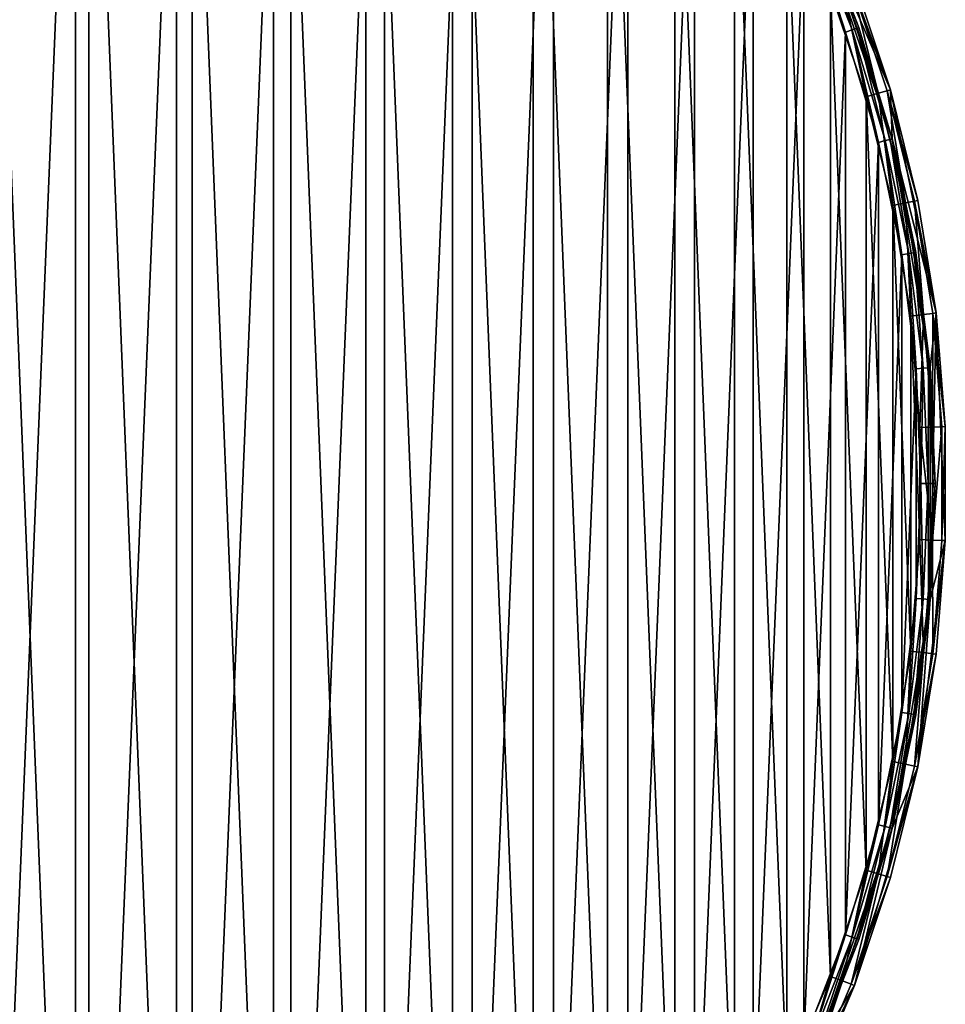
# Model space of a CAD drawing. Header units: millimetres. Extents: x 0 to 200, y 0 to 200.
# Tile 114 of 118: x 134 to 200, y 63 to 133. Entities that reach past the tile are written whole.
import ezdxf

# ---------------------------------------------------------------- set-up
doc = ezdxf.new("R2010")
doc.units = ezdxf.units.MM
doc.header["$LTSCALE"] = 25.4
doc.layers.get('0').update_dxf_attribs({"true_color": 0xff5454})

# ---------------------------------------------------------------- blocks, each defined once
blk = doc.blocks.new('HERMANOS-I-8100.STL')
at = {"color": 250, "true_color": 0x262626}
mesh = blk.add_polyface(dxfattribs=at)
corners = [(355.425, 27.822, 10.05), (352.615, 8.192, 10.05), (352.206, 12.054, 10.05), (355.312, 24.352, 10.05), (360.632, 39.848, 10.05), (361.132, 42.869, 10.05), (368.43, 54.257, 10.05), (369.178, 56.806, 10.05), (378.493, 67.186, 10.05), (379.356, 69.272, 10.05), (390.547, 78.283, 10.05), (391.402, 79.944, 10.05), (404.263, 87.244, 10.05), (405.004, 88.546, 10.05), (419.266, 93.825, 10.05), (419.81, 94.854, 10.05), (435.149, 97.847, 10.05), (435.435, 98.705, 10.05), (451.477, 99.2, 10.05), (451.477, 100, 10.05), (467.518, 98.705, 10.05), (467.804, 97.847, 10.05), (483.143, 94.854, 10.05), (483.687, 93.825, 10.05), (497.949, 88.546, 10.05), (498.691, 87.244, 10.05), (511.551, 79.944, 10.05), (512.406, 78.283, 10.05), (523.597, 69.272, 10.05), (524.46, 67.186, 10.05), (533.775, 56.806, 10.05), (534.523, 54.257, 10.05), (541.822, 42.869, 10.05), (542.321, 39.848, 10.05), (547.528, 27.822, 10.05), (547.641, 24.352, 10.05), (550.747, 12.054, 10.05), (550.338, 8.192, 10.05), (550.338, -8.192, 10.05), (351.558, -4.027, 10.05), (352.615, -8.192, 10.05), (353.497, -20.003, 10.05), (355.312, -24.352, 10.05), (357.975, -35.46, 10.05), (360.632, -39.848, 10.05), (364.874, -50, 10.05), (368.43, -54.257, 10.05), (374.016, -63.245, 10.05), (378.493, -67.186, 10.05), (385.164, -74.851, 10.05), (390.547, -78.283, 10.05), (398.03, -84.519, 10.05), (404.263, -87.244, 10.05), (412.28, -91.998, 10.05), (419.266, -93.825, 10.05), (427.545, -97.094, 10.05), (435.149, -97.847, 10.05), (443.43, -99.676, 10.05), (451.477, -99.2, 10.05), (459.523, -99.676, 10.05), (467.804, -97.847, 10.05), (475.408, -97.094, 10.05), (483.687, -93.825, 10.05), (490.673, -91.998, 10.05), (498.691, -87.244, 10.05), (504.923, -84.519, 10.05), (512.406, -78.283, 10.05), (517.789, -74.851, 10.05), (524.46, -67.186, 10.05), (528.937, -63.245, 10.05), (534.523, -54.257, 10.05), (538.079, -50, 10.05), (542.321, -39.848, 10.05), (544.978, -35.46, 10.05), (547.641, -24.352, 10.05), (549.456, -20.003, 10.05), (551.395, -4.027, 10.05)]
mesh.append_faces([[corners[k] for k in face] for face in [(0, 1, 2), (1, 0, 3), (3, 0, 4), (4, 5, 6), (6, 7, 8), (8, 9, 10), (10, 11, 12), (12, 13, 14), (14, 15, 16), (16, 17, 18), (18, 20, 21), (21, 22, 23), (23, 24, 25), (25, 26, 27), (27, 28, 29), (29, 30, 31), (31, 32, 33), (33, 34, 35), (35, 36, 37), (37, 36, 38), (39, 40, 41), (40, 2, 1), (41, 42, 43), (43, 44, 45), (45, 46, 47), (47, 48, 49), (49, 50, 51), (51, 52, 53), (53, 54, 55), (55, 56, 57), (57, 58, 59), (59, 60, 61), (61, 62, 63), (63, 64, 65), (65, 66, 67), (67, 68, 69), (69, 70, 71), (71, 72, 73), (73, 74, 75), (75, 38, 76), (76, 38, 36)]], dxfattribs={"vtx0": -1, "vtx1": -1, "color": 250})
mesh.append_faces([[corners[k] for k in face] for face in [(4, 0, 5), (6, 5, 7), (8, 7, 9), (10, 9, 11), (12, 11, 13), (14, 13, 15), (16, 15, 17), (18, 17, 19), (18, 19, 20), (21, 20, 22), (23, 22, 24), (25, 24, 26), (27, 26, 28), (29, 28, 30), (31, 30, 32), (33, 32, 34), (35, 34, 36), (40, 39, 2), (41, 40, 42), (43, 42, 44), (45, 44, 46), (47, 46, 48), (49, 48, 50), (51, 50, 52), (53, 52, 54), (55, 54, 56), (57, 56, 58), (59, 58, 60), (61, 60, 62), (63, 62, 64), (65, 64, 66), (67, 66, 68), (69, 68, 70), (71, 70, 72), (73, 72, 74), (75, 74, 38)]], dxfattribs={"vtx0": -1, "vtx2": -1, "color": 250})
mesh = blk.add_polyface(dxfattribs=at)
corners = [(353.612, 8.109, 24.25), (353.612, -8.109, 24.25), (353.277, 0, 24.25), (354.616, 16.163, 24.25), (354.616, -16.163, 24.25), (356.281, 24.107, 24.25), (356.281, -24.107, 24.25), (358.597, 31.885, 24.25), (358.597, -31.885, 24.25), (361.548, 39.446, 24.25), (361.548, -39.446, 24.25), (365.112, 46.738, 24.25), (365.112, -46.738, 24.25), (369.267, 53.71, 24.25), (369.267, -53.71, 24.25), (373.983, 60.316, 24.25), (373.983, -60.316, 24.25), (379.228, 66.509, 24.25), (379.228, -66.509, 24.25), (384.967, 72.248, 24.25), (384.967, -72.248, 24.25), (391.161, 77.494, 24.25), (391.161, -77.494, 24.25), (397.766, 82.21, 24.25), (397.766, -82.21, 24.25), (404.739, 86.364, 24.25), (404.739, -86.364, 24.25), (412.03, 89.929, 24.25), (412.03, -89.929, 24.25), (419.591, 92.879, 24.25), (419.591, -92.879, 24.25), (420.985, 2.285, 24.25), (427.37, 95.195, 24.25), (421.666, 6.804, 24.25), (423.013, 11.171, 24.25), (424.996, 15.289, 24.25), (427.57, 19.065, 24.25), (435.313, 96.861, 24.25), (430.679, 22.415, 24.25), (434.252, 25.264, 24.25), (438.21, 27.549, 24.25), (443.367, 97.865, 24.25), (442.464, 29.219, 24.25), (446.919, 30.236, 24.25), (451.477, 98.2, 24.25), (451.477, 30.577, 24.25), (459.586, 97.865, 24.25), (456.034, 30.236, 24.25), (460.489, 29.219, 24.25), (467.64, 96.861, 24.25), (464.744, 27.549, 24.25), (468.701, 25.264, 24.25), (475.583, 95.195, 24.25), (472.274, 22.415, 24.25), (475.383, 19.065, 24.25), (477.957, 15.289, 24.25), (483.362, 92.879, 24.25), (479.94, 11.171, 24.25), (481.287, 6.804, 24.25), (481.968, 2.285, 24.25), (481.968, -2.285, 24.25), (420.985, -2.285, 24.25), (427.37, -95.195, 24.25), (421.666, -6.804, 24.25), (423.013, -11.171, 24.25), (424.996, -15.289, 24.25), (427.57, -19.065, 24.25), (435.313, -96.861, 24.25), (430.679, -22.415, 24.25), (434.252, -25.264, 24.25), (438.21, -27.549, 24.25), (443.367, -97.865, 24.25), (442.464, -29.219, 24.25), (446.919, -30.236, 24.25), (451.477, -98.2, 24.25), (451.477, -30.577, 24.25), (456.034, -30.236, 24.25), (459.586, -97.865, 24.25), (460.489, -29.219, 24.25), (467.64, -96.861, 24.25), (464.744, -27.549, 24.25), (468.701, -25.264, 24.25), (475.583, -95.195, 24.25), (472.274, -22.415, 24.25), (475.383, -19.065, 24.25), (477.957, -15.289, 24.25), (483.362, -92.879, 24.25), (479.94, -11.171, 24.25), (481.287, -6.804, 24.25), (490.923, 89.929, 24.25), (490.923, -89.929, 24.25), (498.215, 86.364, 24.25), (498.215, -86.364, 24.25), (505.187, 82.21, 24.25), (505.187, -82.21, 24.25), (511.792, 77.494, 24.25), (511.792, -77.494, 24.25), (517.986, 72.248, 24.25), (517.986, -72.248, 24.25), (523.725, 66.509, 24.25), (523.725, -66.509, 24.25), (528.97, 60.316, 24.25), (528.97, -60.316, 24.25), (533.686, 53.71, 24.25), (533.686, -53.71, 24.25), (537.841, 46.738, 24.25), (537.841, -46.738, 24.25), (541.405, 39.446, 24.25), (541.405, -39.446, 24.25), (544.356, 31.885, 24.25), (544.356, -31.885, 24.25), (546.672, 24.107, 24.25), (546.672, -24.107, 24.25), (548.337, 16.163, 24.25), (548.337, -16.163, 24.25), (549.341, 8.109, 24.25), (549.341, -8.109, 24.25), (549.677, 0, 24.25)]
mesh.append_faces([[corners[k] for k in face] for face in [(0, 1, 2), (116, 115, 117)]], dxfattribs={"vtx0": -1, "color": 250})
mesh.append_faces([[corners[k] for k in face] for face in [(1, 3, 4), (4, 5, 6), (6, 7, 8), (8, 9, 10), (10, 11, 12), (12, 13, 14), (14, 15, 16), (16, 17, 18), (18, 19, 20), (20, 21, 22), (22, 23, 24), (24, 25, 26), (26, 27, 28), (28, 29, 30), (31, 32, 33), (33, 32, 34), (34, 32, 35), (35, 32, 36), (36, 37, 38), (38, 37, 39), (39, 37, 40), (40, 41, 42), (42, 41, 43), (43, 44, 45), (45, 46, 47), (47, 46, 48), (48, 49, 50), (50, 49, 51), (51, 52, 53), (53, 52, 54), (54, 52, 55), (55, 56, 57), (57, 56, 58), (58, 56, 59), (59, 56, 60), (30, 61, 62), (61, 30, 31), (62, 66, 67), (67, 70, 71), (71, 73, 74), (74, 76, 77), (77, 78, 79), (79, 81, 82), (82, 85, 86), (86, 89, 90), (90, 91, 92), (92, 93, 94), (94, 95, 96), (96, 97, 98), (98, 99, 100), (100, 101, 102), (102, 103, 104), (104, 105, 106), (106, 107, 108), (108, 109, 110), (110, 111, 112), (112, 113, 114), (114, 115, 116)]], dxfattribs={"vtx0": -1, "vtx1": -1, "color": 250})
mesh.append_faces([[corners[k] for k in face] for face in [(30, 29, 31), (86, 60, 56)]], dxfattribs={"vtx0": -1, "vtx1": -1, "vtx2": -1, "color": 250})
mesh.append_faces([[corners[k] for k in face] for face in [(1, 0, 3), (4, 3, 5), (6, 5, 7), (8, 7, 9), (10, 9, 11), (12, 11, 13), (14, 13, 15), (16, 15, 17), (18, 17, 19), (20, 19, 21), (22, 21, 23), (24, 23, 25), (26, 25, 27), (28, 27, 29), (31, 29, 32), (36, 32, 37), (40, 37, 41), (43, 41, 44), (45, 44, 46), (48, 46, 49), (51, 49, 52), (55, 52, 56), (62, 61, 63), (62, 63, 64), (62, 64, 65), (62, 65, 66), (67, 66, 68), (67, 68, 69), (67, 69, 70), (71, 70, 72), (71, 72, 73), (74, 73, 75), (74, 75, 76), (77, 76, 78), (79, 78, 80), (79, 80, 81), (82, 81, 83), (82, 83, 84), (82, 84, 85), (86, 85, 87), (86, 87, 88), (86, 88, 60), (86, 56, 89), (90, 89, 91), (92, 91, 93), (94, 93, 95), (96, 95, 97), (98, 97, 99), (100, 99, 101), (102, 101, 103), (104, 103, 105), (106, 105, 107), (108, 107, 109), (110, 109, 111), (112, 111, 113), (114, 113, 115)]], dxfattribs={"vtx0": -1, "vtx2": -1, "color": 250})
mesh = blk.add_polyface(dxfattribs=at)
corners = [(353.993, -11.837, 25.05), (353.356, 3.954, 25.05), (353.356, -3.954, 25.05), (353.993, 11.837, 25.05), (355.261, -19.643, 25.05), (355.261, 19.643, 25.05), (357.154, -27.321, 25.05), (357.154, 27.321, 25.05), (359.658, -34.822, 25.05), (359.658, 34.822, 25.05), (362.758, -42.098, 25.05), (362.758, 42.098, 25.05), (366.433, -49.1, 25.05), (366.433, 49.1, 25.05), (370.66, -55.784, 25.05), (370.66, 55.784, 25.05), (375.41, -62.106, 25.05), (375.41, 62.106, 25.05), (380.654, -68.026, 25.05), (380.654, 68.026, 25.05), (386.358, -73.504, 25.05), (386.358, 73.504, 25.05), (392.484, -78.505, 25.05), (392.484, 78.505, 25.05), (398.992, -82.998, 25.05), (398.992, 82.998, 25.05), (405.841, -86.952, 25.05), (405.841, 86.952, 25.05), (412.985, -90.342, 25.05), (412.985, 90.342, 25.05), (420.38, -93.146, 25.05), (420.38, 93.146, 25.05), (420.985, -2.285, 25.05), (427.976, -95.346, 25.05), (421.666, -6.804, 25.05), (423.013, -11.171, 25.05), (424.996, -15.289, 25.05), (427.57, -19.065, 25.05), (430.679, -22.415, 25.05), (435.724, -96.928, 25.05), (434.252, -25.264, 25.05), (438.21, -27.549, 25.05), (443.575, -97.882, 25.05), (442.464, -29.219, 25.05), (446.919, -30.236, 25.05), (451.477, -98.2, 25.05), (451.477, -30.577, 25.05), (459.378, -97.882, 25.05), (456.034, -30.236, 25.05), (460.489, -29.219, 25.05), (467.229, -96.928, 25.05), (464.744, -27.549, 25.05), (468.701, -25.264, 25.05), (474.977, -95.346, 25.05), (472.274, -22.415, 25.05), (475.383, -19.065, 25.05), (482.573, -93.146, 25.05), (477.957, -15.289, 25.05), (479.94, -11.171, 25.05), (481.287, -6.804, 25.05), (481.968, -2.285, 25.05), (481.968, 2.285, 25.05), (420.985, 2.285, 25.05), (427.976, 95.346, 25.05), (421.666, 6.804, 25.05), (423.013, 11.171, 25.05), (424.996, 15.289, 25.05), (427.57, 19.065, 25.05), (430.679, 22.415, 25.05), (435.724, 96.928, 25.05), (434.252, 25.264, 25.05), (438.21, 27.549, 25.05), (443.575, 97.882, 25.05), (442.464, 29.219, 25.05), (446.919, 30.236, 25.05), (451.477, 98.2, 25.05), (451.477, 30.577, 25.05), (456.034, 30.236, 25.05), (459.378, 97.882, 25.05), (460.489, 29.219, 25.05), (467.229, 96.928, 25.05), (464.744, 27.549, 25.05), (468.701, 25.264, 25.05), (474.977, 95.346, 25.05), (472.274, 22.415, 25.05), (475.383, 19.065, 25.05), (482.573, 93.146, 25.05), (477.957, 15.289, 25.05), (479.94, 11.171, 25.05), (481.287, 6.804, 25.05), (489.968, -90.342, 25.05), (489.968, 90.342, 25.05), (497.112, -86.952, 25.05), (497.112, 86.952, 25.05), (503.961, -82.998, 25.05), (503.961, 82.998, 25.05), (510.469, -78.505, 25.05), (510.469, 78.505, 25.05), (516.595, -73.504, 25.05), (516.595, 73.504, 25.05), (522.299, -68.026, 25.05), (522.299, 68.026, 25.05), (527.543, -62.106, 25.05), (527.543, 62.106, 25.05), (532.294, -55.784, 25.05), (532.294, 55.784, 25.05), (536.52, -49.1, 25.05), (536.52, 49.1, 25.05), (540.195, -42.098, 25.05), (540.195, 42.098, 25.05), (543.295, -34.822, 25.05), (543.295, 34.822, 25.05), (545.799, -27.321, 25.05), (545.799, 27.321, 25.05), (547.692, -19.643, 25.05), (547.692, 19.643, 25.05), (548.961, -11.837, 25.05), (548.961, 11.837, 25.05), (549.597, -3.954, 25.05), (549.597, 3.954, 25.05)]
mesh.append_faces([[corners[k] for k in face] for face in [(0, 1, 2), (117, 118, 119)]], dxfattribs={"vtx0": -1, "color": 250})
mesh.append_faces([[corners[k] for k in face] for face in [(1, 0, 3), (3, 4, 5), (5, 6, 7), (7, 8, 9), (9, 10, 11), (11, 12, 13), (13, 14, 15), (15, 16, 17), (17, 18, 19), (19, 20, 21), (21, 22, 23), (23, 24, 25), (25, 26, 27), (27, 28, 29), (29, 30, 31), (32, 33, 34), (34, 33, 35), (35, 33, 36), (36, 33, 37), (37, 33, 38), (38, 39, 40), (40, 39, 41), (41, 42, 43), (43, 42, 44), (44, 45, 46), (46, 47, 48), (48, 47, 49), (49, 50, 51), (51, 50, 52), (52, 53, 54), (54, 53, 55), (55, 56, 57), (57, 56, 58), (58, 56, 59), (59, 56, 60), (60, 56, 61), (31, 62, 63), (62, 31, 32), (63, 68, 69), (69, 71, 72), (72, 74, 75), (75, 77, 78), (78, 79, 80), (80, 82, 83), (83, 85, 86), (86, 90, 91), (91, 92, 93), (93, 94, 95), (95, 96, 97), (97, 98, 99), (99, 100, 101), (101, 102, 103), (103, 104, 105), (105, 106, 107), (107, 108, 109), (109, 110, 111), (111, 112, 113), (113, 114, 115), (115, 116, 117)]], dxfattribs={"vtx0": -1, "vtx1": -1, "color": 250})
mesh.append_faces([[corners[k] for k in face] for face in [(31, 30, 32), (86, 61, 56)]], dxfattribs={"vtx0": -1, "vtx1": -1, "vtx2": -1, "color": 250})
mesh.append_faces([[corners[k] for k in face] for face in [(3, 0, 4), (5, 4, 6), (7, 6, 8), (9, 8, 10), (11, 10, 12), (13, 12, 14), (15, 14, 16), (17, 16, 18), (19, 18, 20), (21, 20, 22), (23, 22, 24), (25, 24, 26), (27, 26, 28), (29, 28, 30), (32, 30, 33), (38, 33, 39), (41, 39, 42), (44, 42, 45), (46, 45, 47), (49, 47, 50), (52, 50, 53), (55, 53, 56), (63, 62, 64), (63, 64, 65), (63, 65, 66), (63, 66, 67), (63, 67, 68), (69, 68, 70), (69, 70, 71), (72, 71, 73), (72, 73, 74), (75, 74, 76), (75, 76, 77), (78, 77, 79), (80, 79, 81), (80, 81, 82), (83, 82, 84), (83, 84, 85), (86, 85, 87), (86, 87, 88), (86, 88, 89), (86, 89, 61), (86, 56, 90), (91, 90, 92), (93, 92, 94), (95, 94, 96), (97, 96, 98), (99, 98, 100), (101, 100, 102), (103, 102, 104), (105, 104, 106), (107, 106, 108), (109, 108, 110), (111, 110, 112), (113, 112, 114), (115, 114, 116), (117, 116, 118)]], dxfattribs={"vtx0": -1, "vtx2": -1, "color": 250})
mesh = blk.add_polyface(dxfattribs=at)
corners = [(541.822, 42.869, 10.05), (544.978, 35.46, 23.25), (547.528, 27.822, 10.05)]
mesh.append_faces([[corners[k] for k in face] for face in [(0, 1, 2)]], dxfattribs={"color": 250})
mesh = blk.add_polyface(dxfattribs=at)
corners = [(542.199, 39.794, 23.75), (544.829, 32.048, 24.116), (541.863, 39.647, 24.116), (545.175, 32.167, 23.75)]
mesh.append_faces([[corners[k] for k in face] for face in [(0, 1, 2), (1, 0, 3)]], dxfattribs={"vtx0": -1, "color": 250})
mesh = blk.add_polyface(dxfattribs=at)
corners = [(542.199, 39.794, 23.75), (545.302, 32.21, 23.25), (545.175, 32.167, 23.75), (542.321, 39.848, 23.25)]
mesh.append_faces([[corners[k] for k in face] for face in [(0, 1, 2), (1, 0, 3)]], dxfattribs={"vtx0": -1, "color": 250})
mesh = blk.add_polyface(dxfattribs=at)
corners = [(542.321, 39.848, 10.05), (547.641, 24.352, 10.05), (545.302, 32.21, 23.25)]
mesh.append_faces([[corners[k] for k in face] for face in [(0, 1, 2)]], dxfattribs={"color": 250})
mesh = blk.add_polyface(dxfattribs=at)
corners = [(542.321, 39.848, 10.05), (545.302, 32.21, 23.25), (542.321, 39.848, 23.25)]
mesh.append_faces([[corners[k] for k in face] for face in [(0, 1, 2)]], dxfattribs={"color": 250})
mesh = blk.add_polyface(dxfattribs=at)
corners = [(541.863, 39.647, 24.116), (544.356, 31.885, 24.25), (541.405, 39.446, 24.25), (544.829, 32.048, 24.116)]
mesh.append_faces([[corners[k] for k in face] for face in [(0, 1, 2), (1, 0, 3)]], dxfattribs={"vtx0": -1, "color": 250})
mesh = blk.add_polyface(dxfattribs=at)
corners = [(545.799, 27.321, 25.05), (544.137, 35.141, 24.809), (543.295, 34.822, 25.05), (546.664, 27.571, 24.809)]
mesh.append_faces([[corners[k] for k in face] for face in [(0, 1, 2), (1, 0, 3)]], dxfattribs={"vtx0": -1, "color": 250})
mesh = blk.add_polyface(dxfattribs=at)
corners = [(546.664, 27.571, 24.809), (544.753, 35.375, 24.15), (544.137, 35.141, 24.809), (547.297, 27.755, 24.15)]
mesh.append_faces([[corners[k] for k in face] for face in [(0, 1, 2), (1, 0, 3)]], dxfattribs={"vtx0": -1, "color": 250})
mesh = blk.add_polyface(dxfattribs=at)
corners = [(547.528, 27.822, 23.25), (544.753, 35.375, 24.15), (547.297, 27.755, 24.15), (544.978, 35.46, 23.25)]
mesh.append_faces([[corners[k] for k in face] for face in [(0, 1, 2), (1, 0, 3)]], dxfattribs={"vtx0": -1, "color": 250})
mesh = blk.add_polyface(dxfattribs=at)
corners = [(544.978, 35.46, 23.25), (547.528, 27.822, 23.25), (547.528, 27.822, 10.05)]
mesh.append_faces([[corners[k] for k in face] for face in [(0, 1, 2)]], dxfattribs={"color": 250})
mesh = blk.add_polyface(dxfattribs=at)
corners = [(544.829, 32.048, 24.116), (546.672, 24.107, 24.25), (544.356, 31.885, 24.25), (547.156, 24.229, 24.116)]
mesh.append_faces([[corners[k] for k in face] for face in [(0, 1, 2), (1, 0, 3)]], dxfattribs={"vtx0": -1, "color": 250})
mesh = blk.add_polyface(dxfattribs=at)
corners = [(545.175, 32.167, 23.75), (547.156, 24.229, 24.116), (544.829, 32.048, 24.116), (547.511, 24.319, 23.75)]
mesh.append_faces([[corners[k] for k in face] for face in [(0, 1, 2), (1, 0, 3)]], dxfattribs={"vtx0": -1, "color": 250})
mesh = blk.add_polyface(dxfattribs=at)
corners = [(545.175, 32.167, 23.75), (547.641, 24.352, 23.25), (547.511, 24.319, 23.75), (545.302, 32.21, 23.25)]
mesh.append_faces([[corners[k] for k in face] for face in [(0, 1, 2), (1, 0, 3)]], dxfattribs={"vtx0": -1, "color": 250})
mesh = blk.add_polyface(dxfattribs=at)
corners = [(545.302, 32.21, 23.25), (547.641, 24.352, 10.05), (547.641, 24.352, 23.25)]
mesh.append_faces([[corners[k] for k in face] for face in [(0, 1, 2)]], dxfattribs={"color": 250})
mesh = blk.add_polyface(dxfattribs=at)
corners = [(547.692, 19.643, 25.05), (546.664, 27.571, 24.809), (545.799, 27.321, 25.05), (548.574, 19.823, 24.809)]
mesh.append_faces([[corners[k] for k in face] for face in [(0, 1, 2), (1, 0, 3)]], dxfattribs={"vtx0": -1, "color": 250})
mesh = blk.add_polyface(dxfattribs=at)
corners = [(548.574, 19.823, 24.809), (547.297, 27.755, 24.15), (546.664, 27.571, 24.809), (549.219, 19.954, 24.15)]
mesh.append_faces([[corners[k] for k in face] for face in [(0, 1, 2), (1, 0, 3)]], dxfattribs={"vtx0": -1, "color": 250})
mesh = blk.add_polyface(dxfattribs=at)
corners = [(549.456, 20.003, 23.25), (547.297, 27.755, 24.15), (549.219, 19.954, 24.15), (547.528, 27.822, 23.25)]
mesh.append_faces([[corners[k] for k in face] for face in [(0, 1, 2), (1, 0, 3)]], dxfattribs={"vtx0": -1, "color": 250})
mesh = blk.add_polyface(dxfattribs=at)
corners = [(547.528, 27.822, 10.05), (549.456, 20.003, 23.25), (550.747, 12.054, 10.05)]
mesh.append_faces([[corners[k] for k in face] for face in [(0, 1, 2)]], dxfattribs={"color": 250})
mesh = blk.add_polyface(dxfattribs=at)
corners = [(547.528, 27.822, 23.25), (549.456, 20.003, 23.25), (547.528, 27.822, 10.05)]
mesh.append_faces([[corners[k] for k in face] for face in [(0, 1, 2)]], dxfattribs={"color": 250})
mesh = blk.add_polyface(dxfattribs=at)
corners = [(547.511, 24.319, 23.75), (549.324, 16.328, 23.25), (549.191, 16.306, 23.75), (547.641, 24.352, 23.25)]
mesh.append_faces([[corners[k] for k in face] for face in [(0, 1, 2), (1, 0, 3)]], dxfattribs={"vtx0": -1, "color": 250})
mesh = blk.add_polyface(dxfattribs=at)
corners = [(547.641, 24.352, 10.05), (550.338, 8.192, 10.05), (549.324, 16.328, 23.25)]
mesh.append_faces([[corners[k] for k in face] for face in [(0, 1, 2)]], dxfattribs={"color": 250})
mesh = blk.add_polyface(dxfattribs=at)
corners = [(547.641, 24.352, 10.05), (549.324, 16.328, 23.25), (547.641, 24.352, 23.25)]
mesh.append_faces([[corners[k] for k in face] for face in [(0, 1, 2)]], dxfattribs={"color": 250})
mesh = blk.add_polyface(dxfattribs=at)
corners = [(547.156, 24.229, 24.116), (548.337, 16.163, 24.25), (546.672, 24.107, 24.25), (548.83, 16.245, 24.116)]
mesh.append_faces([[corners[k] for k in face] for face in [(0, 1, 2), (1, 0, 3)]], dxfattribs={"vtx0": -1, "color": 250})
mesh = blk.add_polyface(dxfattribs=at)
corners = [(547.511, 24.319, 23.75), (548.83, 16.245, 24.116), (547.156, 24.229, 24.116), (549.191, 16.306, 23.75)]
mesh.append_faces([[corners[k] for k in face] for face in [(0, 1, 2), (1, 0, 3)]], dxfattribs={"vtx0": -1, "color": 250})
mesh = blk.add_polyface(dxfattribs=at)
corners = [(548.961, 11.837, 25.05), (548.574, 19.823, 24.809), (547.692, 19.643, 25.05), (549.854, 11.945, 24.809)]
mesh.append_faces([[corners[k] for k in face] for face in [(0, 1, 2), (1, 0, 3)]], dxfattribs={"vtx0": -1, "color": 250})
mesh = blk.add_polyface(dxfattribs=at)
corners = [(549.854, 11.945, 24.809), (549.219, 19.954, 24.15), (548.574, 19.823, 24.809), (550.508, 12.025, 24.15)]
mesh.append_faces([[corners[k] for k in face] for face in [(0, 1, 2), (1, 0, 3)]], dxfattribs={"vtx0": -1, "color": 250})
mesh = blk.add_polyface(dxfattribs=at)
corners = [(550.747, 12.054, 23.25), (549.219, 19.954, 24.15), (550.508, 12.025, 24.15), (549.456, 20.003, 23.25)]
mesh.append_faces([[corners[k] for k in face] for face in [(0, 1, 2), (1, 0, 3)]], dxfattribs={"vtx0": -1, "color": 250})
mesh = blk.add_polyface(dxfattribs=at)
corners = [(549.456, 20.003, 23.25), (550.747, 12.054, 23.25), (550.747, 12.054, 10.05)]
mesh.append_faces([[corners[k] for k in face] for face in [(0, 1, 2)]], dxfattribs={"color": 250})
mesh = blk.add_polyface(dxfattribs=at)
corners = [(548.83, 16.245, 24.116), (549.341, 8.109, 24.25), (548.337, 16.163, 24.25), (549.839, 8.151, 24.116)]
mesh.append_faces([[corners[k] for k in face] for face in [(0, 1, 2), (1, 0, 3)]], dxfattribs={"vtx0": -1, "color": 250})
mesh = blk.add_polyface(dxfattribs=at)
corners = [(549.191, 16.306, 23.75), (549.839, 8.151, 24.116), (548.83, 16.245, 24.116), (550.204, 8.181, 23.75)]
mesh.append_faces([[corners[k] for k in face] for face in [(0, 1, 2), (1, 0, 3)]], dxfattribs={"vtx0": -1, "color": 250})
mesh = blk.add_polyface(dxfattribs=at)
corners = [(549.191, 16.306, 23.75), (550.338, 8.192, 23.25), (550.204, 8.181, 23.75), (549.324, 16.328, 23.25)]
mesh.append_faces([[corners[k] for k in face] for face in [(0, 1, 2), (1, 0, 3)]], dxfattribs={"vtx0": -1, "color": 250})
mesh = blk.add_polyface(dxfattribs=at)
corners = [(549.324, 16.328, 23.25), (550.338, 8.192, 10.05), (550.338, 8.192, 23.25)]
mesh.append_faces([[corners[k] for k in face] for face in [(0, 1, 2)]], dxfattribs={"color": 250})
mesh = blk.add_polyface(dxfattribs=at)
corners = [(549.597, 3.954, 25.05), (549.854, 11.945, 24.809), (548.961, 11.837, 25.05), (550.496, 3.99, 24.809)]
mesh.append_faces([[corners[k] for k in face] for face in [(0, 1, 2), (1, 0, 3)]], dxfattribs={"vtx0": -1, "color": 250})
mesh = blk.add_polyface(dxfattribs=at)
corners = [(550.496, 3.99, 24.809), (550.508, 12.025, 24.15), (549.854, 11.945, 24.809), (551.154, 4.017, 24.15)]
mesh.append_faces([[corners[k] for k in face] for face in [(0, 1, 2), (1, 0, 3)]], dxfattribs={"vtx0": -1, "color": 250})
mesh = blk.add_polyface(dxfattribs=at)
corners = [(551.395, 4.027, 23.25), (550.508, 12.025, 24.15), (551.154, 4.017, 24.15), (550.747, 12.054, 23.25)]
mesh.append_faces([[corners[k] for k in face] for face in [(0, 1, 2), (1, 0, 3)]], dxfattribs={"vtx0": -1, "color": 250})
mesh = blk.add_polyface(dxfattribs=at)
corners = [(550.747, 12.054, 23.25), (551.395, 4.027, 23.25), (551.395, -4.027, 10.05)]
mesh.append_faces([[corners[k] for k in face] for face in [(0, 1, 2)]], dxfattribs={"color": 250})
mesh = blk.add_polyface(dxfattribs=at)
corners = [(550.747, 12.054, 23.25), (551.395, -4.027, 10.05), (550.747, 12.054, 10.05)]
mesh.append_faces([[corners[k] for k in face] for face in [(0, 1, 2)]], dxfattribs={"color": 250})
mesh = blk.add_polyface(dxfattribs=at)
corners = [(549.839, 8.151, 24.116), (549.677, 0, 24.25), (549.341, 8.109, 24.25), (550.177, 0, 24.116)]
mesh.append_faces([[corners[k] for k in face] for face in [(0, 1, 2), (1, 0, 3)]], dxfattribs={"vtx0": -1, "color": 250})
mesh = blk.add_polyface(dxfattribs=at)
corners = [(550.204, 8.181, 23.75), (550.177, 0, 24.116), (549.839, 8.151, 24.116), (550.543, 0, 23.75)]
mesh.append_faces([[corners[k] for k in face] for face in [(0, 1, 2), (1, 0, 3)]], dxfattribs={"vtx0": -1, "color": 250})
mesh = blk.add_polyface(dxfattribs=at)
corners = [(550.204, 8.181, 23.75), (550.677, 0, 23.25), (550.543, 0, 23.75), (550.338, 8.192, 23.25)]
mesh.append_faces([[corners[k] for k in face] for face in [(0, 1, 2), (1, 0, 3)]], dxfattribs={"vtx0": -1, "color": 250})
mesh = blk.add_polyface(dxfattribs=at)
corners = [(550.338, 8.192, 10.05), (550.338, -8.192, 10.05), (550.677, 0, 23.25)]
mesh.append_faces([[corners[k] for k in face] for face in [(0, 1, 2)]], dxfattribs={"color": 250})
mesh = blk.add_polyface(dxfattribs=at)
corners = [(550.338, 8.192, 10.05), (550.677, 0, 23.25), (550.338, 8.192, 23.25)]
mesh.append_faces([[corners[k] for k in face] for face in [(0, 1, 2)]], dxfattribs={"color": 250})
mesh = blk.add_polyface(dxfattribs=at)
corners = [(550.496, -3.99, 24.809), (549.597, 3.954, 25.05), (549.597, -3.954, 25.05), (550.496, 3.99, 24.809)]
mesh.append_faces([[corners[k] for k in face] for face in [(0, 1, 2), (1, 0, 3)]], dxfattribs={"vtx0": -1, "color": 250})
mesh = blk.add_polyface(dxfattribs=at)
corners = [(551.154, 4.017, 24.15), (550.496, -3.99, 24.809), (551.154, -4.017, 24.15), (550.496, 3.99, 24.809)]
mesh.append_faces([[corners[k] for k in face] for face in [(0, 1, 2), (1, 0, 3)]], dxfattribs={"vtx0": -1, "color": 250})
mesh = blk.add_polyface(dxfattribs=at)
corners = [(551.395, 4.027, 23.25), (551.154, -4.017, 24.15), (551.395, -4.027, 23.25), (551.154, 4.017, 24.15)]
mesh.append_faces([[corners[k] for k in face] for face in [(0, 1, 2), (1, 0, 3)]], dxfattribs={"vtx0": -1, "color": 250})
mesh = blk.add_polyface(dxfattribs=at)
corners = [(551.395, 4.027, 23.25), (551.395, -4.027, 23.25), (551.395, -4.027, 10.05)]
mesh.append_faces([[corners[k] for k in face] for face in [(0, 1, 2)]], dxfattribs={"color": 250})
mesh = blk.add_polyface(dxfattribs=at)
corners = [(549.677, 0, 24.25), (549.839, -8.151, 24.116), (549.341, -8.109, 24.25), (550.177, 0, 24.116)]
mesh.append_faces([[corners[k] for k in face] for face in [(0, 1, 2), (1, 0, 3)]], dxfattribs={"vtx0": -1, "color": 250})
mesh = blk.add_polyface(dxfattribs=at)
corners = [(550.177, 0, 24.116), (550.204, -8.181, 23.75), (549.839, -8.151, 24.116), (550.543, 0, 23.75)]
mesh.append_faces([[corners[k] for k in face] for face in [(0, 1, 2), (1, 0, 3)]], dxfattribs={"vtx0": -1, "color": 250})
mesh = blk.add_polyface(dxfattribs=at)
corners = [(550.204, -8.181, 23.75), (550.677, 0, 23.25), (550.338, -8.192, 23.25), (550.543, 0, 23.75)]
mesh.append_faces([[corners[k] for k in face] for face in [(0, 1, 2), (1, 0, 3)]], dxfattribs={"vtx0": -1, "color": 250})
mesh = blk.add_polyface(dxfattribs=at)
corners = [(550.677, 0, 23.25), (550.338, -8.192, 10.05), (550.338, -8.192, 23.25)]
mesh.append_faces([[corners[k] for k in face] for face in [(0, 1, 2)]], dxfattribs={"color": 250})
mesh = blk.add_polyface(dxfattribs=at)
corners = [(549.854, -11.945, 24.809), (549.597, -3.954, 25.05), (548.961, -11.837, 25.05), (550.496, -3.99, 24.809)]
mesh.append_faces([[corners[k] for k in face] for face in [(0, 1, 2), (1, 0, 3)]], dxfattribs={"vtx0": -1, "color": 250})
mesh = blk.add_polyface(dxfattribs=at)
corners = [(551.395, -4.027, 10.05), (550.747, -12.054, 23.25), (549.456, -20.003, 10.05)]
mesh.append_faces([[corners[k] for k in face] for face in [(0, 1, 2)]], dxfattribs={"color": 250})
mesh = blk.add_polyface(dxfattribs=at)
corners = [(550.508, -12.025, 24.15), (550.496, -3.99, 24.809), (549.854, -11.945, 24.809), (551.154, -4.017, 24.15)]
mesh.append_faces([[corners[k] for k in face] for face in [(0, 1, 2), (1, 0, 3)]], dxfattribs={"vtx0": -1, "color": 250})
mesh = blk.add_polyface(dxfattribs=at)
corners = [(551.395, -4.027, 23.25), (550.508, -12.025, 24.15), (550.747, -12.054, 23.25), (551.154, -4.017, 24.15)]
mesh.append_faces([[corners[k] for k in face] for face in [(0, 1, 2), (1, 0, 3)]], dxfattribs={"vtx0": -1, "color": 250})
mesh = blk.add_polyface(dxfattribs=at)
corners = [(551.395, -4.027, 23.25), (550.747, -12.054, 23.25), (551.395, -4.027, 10.05)]
mesh.append_faces([[corners[k] for k in face] for face in [(0, 1, 2)]], dxfattribs={"color": 250})
mesh = blk.add_polyface(dxfattribs=at)
corners = [(550.338, -8.192, 10.05), (547.641, -24.352, 10.05), (549.324, -16.328, 23.25)]
mesh.append_faces([[corners[k] for k in face] for face in [(0, 1, 2)]], dxfattribs={"color": 250})
mesh = blk.add_polyface(dxfattribs=at)
corners = [(549.341, -8.109, 24.25), (548.83, -16.245, 24.116), (548.337, -16.163, 24.25), (549.839, -8.151, 24.116)]
mesh.append_faces([[corners[k] for k in face] for face in [(0, 1, 2), (1, 0, 3)]], dxfattribs={"vtx0": -1, "color": 250})
mesh = blk.add_polyface(dxfattribs=at)
corners = [(549.839, -8.151, 24.116), (549.191, -16.306, 23.75), (548.83, -16.245, 24.116), (550.204, -8.181, 23.75)]
mesh.append_faces([[corners[k] for k in face] for face in [(0, 1, 2), (1, 0, 3)]], dxfattribs={"vtx0": -1, "color": 250})
mesh = blk.add_polyface(dxfattribs=at)
corners = [(549.191, -16.306, 23.75), (550.338, -8.192, 23.25), (549.324, -16.328, 23.25), (550.204, -8.181, 23.75)]
mesh.append_faces([[corners[k] for k in face] for face in [(0, 1, 2), (1, 0, 3)]], dxfattribs={"vtx0": -1, "color": 250})
mesh = blk.add_polyface(dxfattribs=at)
corners = [(550.338, -8.192, 10.05), (549.324, -16.328, 23.25), (550.338, -8.192, 23.25)]
mesh.append_faces([[corners[k] for k in face] for face in [(0, 1, 2)]], dxfattribs={"color": 250})
mesh = blk.add_polyface(dxfattribs=at)
corners = [(548.574, -19.823, 24.809), (548.961, -11.837, 25.05), (547.692, -19.643, 25.05), (549.854, -11.945, 24.809)]
mesh.append_faces([[corners[k] for k in face] for face in [(0, 1, 2), (1, 0, 3)]], dxfattribs={"vtx0": -1, "color": 250})
mesh = blk.add_polyface(dxfattribs=at)
corners = [(549.219, -19.954, 24.15), (549.854, -11.945, 24.809), (548.574, -19.823, 24.809), (550.508, -12.025, 24.15)]
mesh.append_faces([[corners[k] for k in face] for face in [(0, 1, 2), (1, 0, 3)]], dxfattribs={"vtx0": -1, "color": 250})
mesh = blk.add_polyface(dxfattribs=at)
corners = [(550.747, -12.054, 23.25), (549.219, -19.954, 24.15), (549.456, -20.003, 23.25), (550.508, -12.025, 24.15)]
mesh.append_faces([[corners[k] for k in face] for face in [(0, 1, 2), (1, 0, 3)]], dxfattribs={"vtx0": -1, "color": 250})
mesh = blk.add_polyface(dxfattribs=at)
corners = [(550.747, -12.054, 23.25), (549.456, -20.003, 23.25), (549.456, -20.003, 10.05)]
mesh.append_faces([[corners[k] for k in face] for face in [(0, 1, 2)]], dxfattribs={"color": 250})
mesh = blk.add_polyface(dxfattribs=at)
corners = [(548.337, -16.163, 24.25), (547.156, -24.229, 24.116), (546.672, -24.107, 24.25), (548.83, -16.245, 24.116)]
mesh.append_faces([[corners[k] for k in face] for face in [(0, 1, 2), (1, 0, 3)]], dxfattribs={"vtx0": -1, "color": 250})
mesh = blk.add_polyface(dxfattribs=at)
corners = [(548.83, -16.245, 24.116), (547.511, -24.319, 23.75), (547.156, -24.229, 24.116), (549.191, -16.306, 23.75)]
mesh.append_faces([[corners[k] for k in face] for face in [(0, 1, 2), (1, 0, 3)]], dxfattribs={"vtx0": -1, "color": 250})
mesh = blk.add_polyface(dxfattribs=at)
corners = [(547.511, -24.319, 23.75), (549.324, -16.328, 23.25), (547.641, -24.352, 23.25), (549.191, -16.306, 23.75)]
mesh.append_faces([[corners[k] for k in face] for face in [(0, 1, 2), (1, 0, 3)]], dxfattribs={"vtx0": -1, "color": 250})
mesh = blk.add_polyface(dxfattribs=at)
corners = [(549.324, -16.328, 23.25), (547.641, -24.352, 10.05), (547.641, -24.352, 23.25)]
mesh.append_faces([[corners[k] for k in face] for face in [(0, 1, 2)]], dxfattribs={"color": 250})
mesh = blk.add_polyface(dxfattribs=at)
corners = [(549.456, -20.003, 23.25), (544.978, -35.46, 10.05), (549.456, -20.003, 10.05)]
mesh.append_faces([[corners[k] for k in face] for face in [(0, 1, 2)]], dxfattribs={"color": 250})
mesh = blk.add_polyface(dxfattribs=at)
corners = [(549.456, -20.003, 23.25), (547.528, -27.822, 23.25), (544.978, -35.46, 10.05)]
mesh.append_faces([[corners[k] for k in face] for face in [(0, 1, 2)]], dxfattribs={"color": 250})
mesh = blk.add_polyface(dxfattribs=at)
corners = [(546.664, -27.571, 24.809), (547.692, -19.643, 25.05), (545.799, -27.321, 25.05), (548.574, -19.823, 24.809)]
mesh.append_faces([[corners[k] for k in face] for face in [(0, 1, 2), (1, 0, 3)]], dxfattribs={"vtx0": -1, "color": 250})
mesh = blk.add_polyface(dxfattribs=at)
corners = [(547.297, -27.755, 24.15), (548.574, -19.823, 24.809), (546.664, -27.571, 24.809), (549.219, -19.954, 24.15)]
mesh.append_faces([[corners[k] for k in face] for face in [(0, 1, 2), (1, 0, 3)]], dxfattribs={"vtx0": -1, "color": 250})
mesh = blk.add_polyface(dxfattribs=at)
corners = [(549.456, -20.003, 23.25), (547.297, -27.755, 24.15), (547.528, -27.822, 23.25), (549.219, -19.954, 24.15)]
mesh.append_faces([[corners[k] for k in face] for face in [(0, 1, 2), (1, 0, 3)]], dxfattribs={"vtx0": -1, "color": 250})
mesh = blk.add_polyface(dxfattribs=at)
corners = [(546.672, -24.107, 24.25), (544.829, -32.048, 24.116), (544.356, -31.885, 24.25), (547.156, -24.229, 24.116)]
mesh.append_faces([[corners[k] for k in face] for face in [(0, 1, 2), (1, 0, 3)]], dxfattribs={"vtx0": -1, "color": 250})
mesh = blk.add_polyface(dxfattribs=at)
corners = [(547.156, -24.229, 24.116), (545.175, -32.167, 23.75), (544.829, -32.048, 24.116), (547.511, -24.319, 23.75)]
mesh.append_faces([[corners[k] for k in face] for face in [(0, 1, 2), (1, 0, 3)]], dxfattribs={"vtx0": -1, "color": 250})
mesh = blk.add_polyface(dxfattribs=at)
corners = [(545.175, -32.167, 23.75), (547.641, -24.352, 23.25), (545.302, -32.21, 23.25), (547.511, -24.319, 23.75)]
mesh.append_faces([[corners[k] for k in face] for face in [(0, 1, 2), (1, 0, 3)]], dxfattribs={"vtx0": -1, "color": 250})
mesh = blk.add_polyface(dxfattribs=at)
corners = [(547.641, -24.352, 10.05), (542.321, -39.848, 10.05), (545.302, -32.21, 23.25)]
mesh.append_faces([[corners[k] for k in face] for face in [(0, 1, 2)]], dxfattribs={"color": 250})
mesh = blk.add_polyface(dxfattribs=at)
corners = [(547.641, -24.352, 10.05), (545.302, -32.21, 23.25), (547.641, -24.352, 23.25)]
mesh.append_faces([[corners[k] for k in face] for face in [(0, 1, 2)]], dxfattribs={"color": 250})
mesh = blk.add_polyface(dxfattribs=at)
corners = [(544.137, -35.141, 24.809), (545.799, -27.321, 25.05), (543.295, -34.822, 25.05), (546.664, -27.571, 24.809)]
mesh.append_faces([[corners[k] for k in face] for face in [(0, 1, 2), (1, 0, 3)]], dxfattribs={"vtx0": -1, "color": 250})
mesh = blk.add_polyface(dxfattribs=at)
corners = [(544.753, -35.375, 24.15), (546.664, -27.571, 24.809), (544.137, -35.141, 24.809), (547.297, -27.755, 24.15)]
mesh.append_faces([[corners[k] for k in face] for face in [(0, 1, 2), (1, 0, 3)]], dxfattribs={"vtx0": -1, "color": 250})
mesh = blk.add_polyface(dxfattribs=at)
corners = [(547.528, -27.822, 23.25), (544.753, -35.375, 24.15), (544.978, -35.46, 23.25), (547.297, -27.755, 24.15)]
mesh.append_faces([[corners[k] for k in face] for face in [(0, 1, 2), (1, 0, 3)]], dxfattribs={"vtx0": -1, "color": 250})
mesh = blk.add_polyface(dxfattribs=at)
corners = [(547.528, -27.822, 23.25), (544.978, -35.46, 23.25), (544.978, -35.46, 10.05)]
mesh.append_faces([[corners[k] for k in face] for face in [(0, 1, 2)]], dxfattribs={"color": 250})
mesh = blk.add_polyface(dxfattribs=at)
corners = [(544.356, -31.885, 24.25), (541.863, -39.647, 24.116), (541.405, -39.446, 24.25), (544.829, -32.048, 24.116)]
mesh.append_faces([[corners[k] for k in face] for face in [(0, 1, 2), (1, 0, 3)]], dxfattribs={"vtx0": -1, "color": 250})
mesh = blk.add_polyface(dxfattribs=at)
corners = [(544.829, -32.048, 24.116), (542.199, -39.794, 23.75), (541.863, -39.647, 24.116), (545.175, -32.167, 23.75)]
mesh.append_faces([[corners[k] for k in face] for face in [(0, 1, 2), (1, 0, 3)]], dxfattribs={"vtx0": -1, "color": 250})
mesh = blk.add_polyface(dxfattribs=at)
corners = [(542.199, -39.794, 23.75), (545.302, -32.21, 23.25), (542.321, -39.848, 23.25), (545.175, -32.167, 23.75)]
mesh.append_faces([[corners[k] for k in face] for face in [(0, 1, 2), (1, 0, 3)]], dxfattribs={"vtx0": -1, "color": 250})
mesh = blk.add_polyface(dxfattribs=at)
corners = [(545.302, -32.21, 23.25), (542.321, -39.848, 10.05), (542.321, -39.848, 23.25)]
mesh.append_faces([[corners[k] for k in face] for face in [(0, 1, 2)]], dxfattribs={"color": 250})
mesh = blk.add_polyface(dxfattribs=at)
corners = [(544.978, -35.46, 10.05), (541.822, -42.869, 23.25), (538.079, -50, 10.05)]
mesh.append_faces([[corners[k] for k in face] for face in [(0, 1, 2)]], dxfattribs={"color": 250})
mesh = blk.add_polyface(dxfattribs=at)
corners = [(541.008, -42.483, 24.809), (543.295, -34.822, 25.05), (540.195, -42.098, 25.05), (544.137, -35.141, 24.809)]
mesh.append_faces([[corners[k] for k in face] for face in [(0, 1, 2), (1, 0, 3)]], dxfattribs={"vtx0": -1, "color": 250})
mesh = blk.add_polyface(dxfattribs=at)
corners = [(541.604, -42.766, 24.15), (544.137, -35.141, 24.809), (541.008, -42.483, 24.809), (544.753, -35.375, 24.15)]
mesh.append_faces([[corners[k] for k in face] for face in [(0, 1, 2), (1, 0, 3)]], dxfattribs={"vtx0": -1, "color": 250})
mesh = blk.add_polyface(dxfattribs=at)
corners = [(544.978, -35.46, 23.25), (541.604, -42.766, 24.15), (541.822, -42.869, 23.25), (544.753, -35.375, 24.15)]
mesh.append_faces([[corners[k] for k in face] for face in [(0, 1, 2), (1, 0, 3)]], dxfattribs={"vtx0": -1, "color": 250})
mesh = blk.add_polyface(dxfattribs=at)
corners = [(544.978, -35.46, 23.25), (541.822, -42.869, 23.25), (544.978, -35.46, 10.05)]
mesh.append_faces([[corners[k] for k in face] for face in [(0, 1, 2)]], dxfattribs={"color": 250})

msp = doc.modelspace()

# ---------------------------------------------------------------- block references
at = {"color": 0}
msp.add_blockref('HERMANOS-I-8100.STL', (-351.558, 100, -10.05), dxfattribs=at)

doc.saveas('drawing.dxf')
